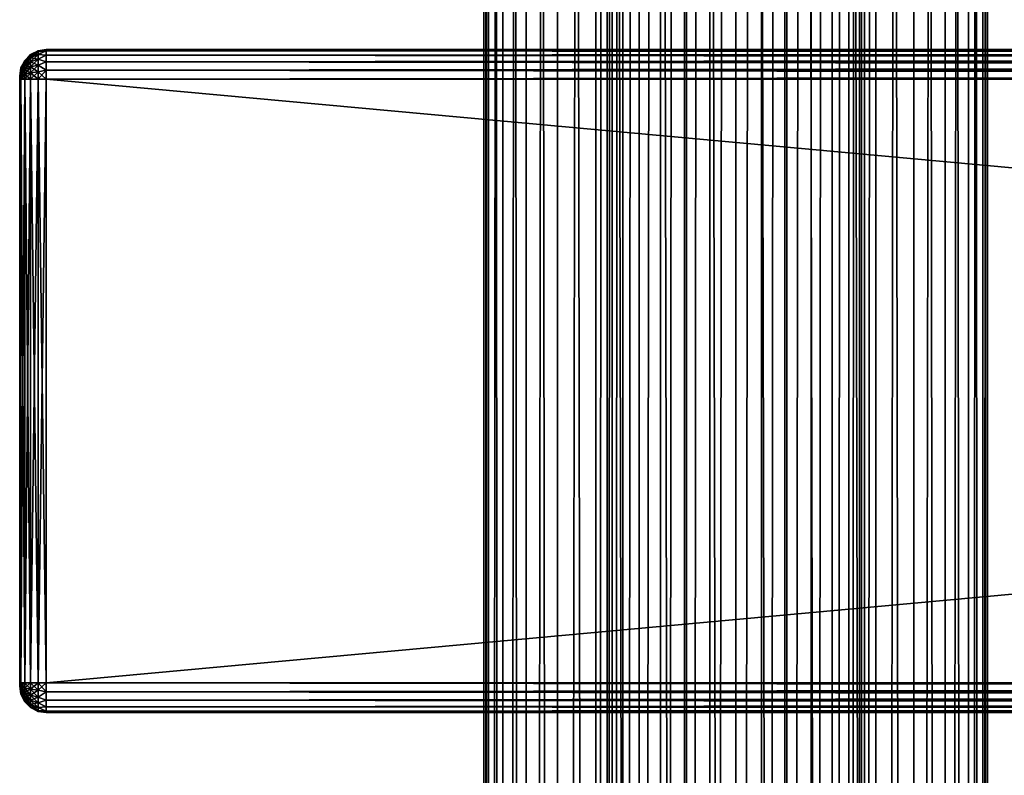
# Model space of a CAD drawing. Extents: x -54 to 446, y -6 to 1844.
# Tile 69 of 196: x -54 to 20, y 738 to 795. Entities that reach past the tile are written whole.
import ezdxf

# ---------------------------------------------------------------- set-up
doc = ezdxf.new("R2010")
doc.units = 0
doc.header["$LTSCALE"] = 52.148148
for name, color, linetype in [('111', 7, 'CONTINUOUS'), ('112', 7, 'CONTINUOUS'), ('445', 7, 'CONTINUOUS'), ('447', 7, 'CONTINUOUS'), ('448', 7, 'CONTINUOUS'), ('449', 7, 'CONTINUOUS'), ('450', 7, 'CONTINUOUS'), ('451', 7, 'CONTINUOUS'), ('452', 7, 'CONTINUOUS'), ('453', 7, 'CONTINUOUS'), ('454', 7, 'CONTINUOUS'), ('455', 7, 'CONTINUOUS'), ('456', 7, 'CONTINUOUS'), ('457', 7, 'CONTINUOUS'), ('458', 7, 'CONTINUOUS'), ('459', 7, 'CONTINUOUS'), ('460', 7, 'CONTINUOUS'), ('461', 7, 'CONTINUOUS'), ('462', 7, 'CONTINUOUS')]:
    doc.layers.add(name, color=color, linetype=linetype)

msp = doc.modelspace()

# ---------------------------------------------------------------- linework, layer by layer
at = {"layer": '111', "color": 7, "linetype": 'CONTINUOUS'}
for points in [[(0, 2, 19), (3.707, 2, 18.635), (0, 1758, 19), (0, 2, 19)], [(0, 1758, 19), (3.707, 2, 18.635), (3.707, 1758, 18.635), (0, 1758, 19)], [(3.707, 2, 18.635), (7.271, 2, 17.554), (3.707, 1758, 18.635), (3.707, 2, 18.635)], [(3.707, 1758, 18.635), (7.271, 2, 17.554), (7.271, 1758, 17.554), (3.707, 1758, 18.635)], [(7.271, 2, 17.554), (10.556, 2, 15.798), (7.271, 1758, 17.554), (7.271, 2, 17.554)], [(7.271, 1758, 17.554), (10.556, 2, 15.798), (10.556, 1758, 15.798), (7.271, 1758, 17.554)], [(9.704, 40.951, -16.335), (9.704, 1719.049, -16.335), (10.556, 1758, -15.798), (9.704, 40.951, -16.335)], [(10.556, 1758, -15.798), (10.556, 2, -15.798), (9.704, 40.951, -16.335), (10.556, 1758, -15.798)], [(13.435, 2, -13.435), (10.556, 2, -15.798), (13.435, 1758, -13.435), (13.435, 2, -13.435)], [(13.435, 1758, -13.435), (10.556, 2, -15.798), (10.556, 1758, -15.798), (13.435, 1758, -13.435)], [(10.556, 2, 15.798), (13.435, 2, 13.435), (10.556, 1758, 15.798), (10.556, 2, 15.798)], [(10.556, 1758, 15.798), (13.435, 2, 13.435), (13.435, 1758, 13.435), (10.556, 1758, 15.798)], [(15.798, 2, -10.556), (13.435, 2, -13.435), (15.798, 1758, -10.556), (15.798, 2, -10.556)], [(15.798, 1758, -10.556), (13.435, 2, -13.435), (13.435, 1758, -13.435), (15.798, 1758, -10.556)], [(13.435, 2, 13.435), (15.798, 2, 10.556), (13.435, 1758, 13.435), (13.435, 2, 13.435)], [(13.435, 1758, 13.435), (15.798, 2, 10.556), (15.798, 1758, 10.556), (13.435, 1758, 13.435)], [(17.554, 2, -7.271), (15.798, 2, -10.556), (17.554, 1758, -7.271), (17.554, 2, -7.271)], [(17.554, 1758, -7.271), (15.798, 2, -10.556), (15.798, 1758, -10.556), (17.554, 1758, -7.271)], [(15.798, 2, 10.556), (17.554, 2, 7.271), (15.798, 1758, 10.556), (15.798, 2, 10.556)], [(15.798, 1758, 10.556), (17.554, 2, 7.271), (17.554, 1758, 7.271), (15.798, 1758, 10.556)], [(18.635, 2, -3.707), (17.554, 2, -7.271), (18.635, 1758, -3.707), (18.635, 2, -3.707)], [(18.635, 1758, -3.707), (17.554, 2, -7.271), (17.554, 1758, -7.271), (18.635, 1758, -3.707)], [(17.554, 2, 7.271), (18.635, 2, 3.707), (17.554, 1758, 7.271), (17.554, 2, 7.271)], [(17.554, 1758, 7.271), (18.635, 2, 3.707), (18.635, 1758, 3.707), (17.554, 1758, 7.271)], [(19, 2), (18.635, 2, -3.707), (19, 1758), (19, 2)], [(19, 1758), (18.635, 2, -3.707), (18.635, 1758, -3.707), (19, 1758)], [(18.635, 2, 3.707), (19, 2), (18.635, 1758, 3.707), (18.635, 2, 3.707)], [(18.635, 1758, 3.707), (19, 2), (19, 1758), (18.635, 1758, 3.707)], [(9.322, 1717.143, -16.556), (9.704, 1719.049, -16.335), (9.322, 42.857, -16.556), (9.322, 1717.143, -16.556)], [(9.322, 42.857, -16.556), (9.704, 1719.049, -16.335), (9.704, 40.951, -16.335), (9.322, 42.857, -16.556)], [(8.52, 1715.259, -16.983), (9.322, 1717.143, -16.556), (8.52, 44.741, -16.983), (8.52, 1715.259, -16.983)], [(8.52, 44.741, -16.983), (9.322, 1717.143, -16.556), (9.322, 42.857, -16.556), (8.52, 44.741, -16.983)], [(7.279, 1713.514, -17.55), (8.52, 1715.259, -16.983), (7.279, 46.486, -17.55), (7.279, 1713.514, -17.55)], [(7.279, 46.486, -17.55), (8.52, 1715.259, -16.983), (8.52, 44.741, -16.983), (7.279, 46.486, -17.55)], [(5.679, 1712.075, -18.131), (7.279, 1713.514, -17.55), (5.679, 47.925, -18.131), (5.679, 1712.075, -18.131)], [(5.679, 47.925, -18.131), (7.279, 1713.514, -17.55), (7.279, 46.486, -17.55), (5.679, 47.925, -18.131)], [(3.863, 1711.048, -18.603), (5.679, 1712.075, -18.131), (3.863, 48.952, -18.603), (3.863, 1711.048, -18.603)], [(3.863, 48.952, -18.603), (5.679, 1712.075, -18.131), (5.679, 47.925, -18.131), (3.863, 48.952, -18.603)], [(1.948, 1710.447, -18.9), (3.863, 1711.048, -18.603), (1.948, 49.553, -18.9), (1.948, 1710.447, -18.9)], [(1.948, 49.553, -18.9), (3.863, 1711.048, -18.603), (3.863, 48.952, -18.603), (1.948, 49.553, -18.9)], [(0, 1710.25, -19), (1.948, 1710.447, -18.9), (0, 49.75, -19), (0, 1710.25, -19)], [(0, 49.75, -19), (1.948, 1710.447, -18.9), (1.948, 49.553, -18.9), (0, 49.75, -19)]]:
    msp.add_3dface(points, dxfattribs=at)
at = {"layer": '112', "color": 7, "linetype": 'CONTINUOUS'}
for points in [[(-19, 1758), (-18.635, 1758, -3.707), (-19, 2), (-19, 1758)], [(-19, 2), (-18.635, 1758, -3.707), (-18.635, 2, -3.707), (-19, 2)], [(-18.635, 1758, 3.707), (-19, 1758), (-18.635, 2, 3.707), (-18.635, 1758, 3.707)], [(-18.635, 2, 3.707), (-19, 1758), (-19, 2), (-18.635, 2, 3.707)], [(-18.635, 1758, -3.707), (-17.554, 1758, -7.271), (-18.635, 2, -3.707), (-18.635, 1758, -3.707)], [(-18.635, 2, -3.707), (-17.554, 1758, -7.271), (-17.554, 2, -7.271), (-18.635, 2, -3.707)], [(-17.554, 1758, 7.271), (-18.635, 1758, 3.707), (-17.554, 2, 7.271), (-17.554, 1758, 7.271)], [(-17.554, 2, 7.271), (-18.635, 1758, 3.707), (-18.635, 2, 3.707), (-17.554, 2, 7.271)], [(-17.554, 1758, -7.271), (-15.798, 1758, -10.556), (-17.554, 2, -7.271), (-17.554, 1758, -7.271)], [(-17.554, 2, -7.271), (-15.798, 1758, -10.556), (-15.798, 2, -10.556), (-17.554, 2, -7.271)], [(-15.798, 1758, 10.556), (-17.554, 1758, 7.271), (-15.798, 2, 10.556), (-15.798, 1758, 10.556)], [(-15.798, 2, 10.556), (-17.554, 1758, 7.271), (-17.554, 2, 7.271), (-15.798, 2, 10.556)], [(-15.798, 1758, -10.556), (-13.435, 1758, -13.435), (-15.798, 2, -10.556), (-15.798, 1758, -10.556)], [(-15.798, 2, -10.556), (-13.435, 1758, -13.435), (-13.435, 2, -13.435), (-15.798, 2, -10.556)], [(-13.435, 1758, 13.435), (-15.798, 1758, 10.556), (-13.435, 2, 13.435), (-13.435, 1758, 13.435)], [(-13.435, 2, 13.435), (-15.798, 1758, 10.556), (-15.798, 2, 10.556), (-13.435, 2, 13.435)], [(-13.435, 1758, -13.435), (-10.556, 1758, -15.798), (-13.435, 2, -13.435), (-13.435, 1758, -13.435)], [(-13.435, 2, -13.435), (-10.556, 1758, -15.798), (-10.556, 2, -15.798), (-13.435, 2, -13.435)], [(-10.556, 1758, 15.798), (-13.435, 1758, 13.435), (-10.556, 2, 15.798), (-10.556, 1758, 15.798)], [(-10.556, 2, 15.798), (-13.435, 1758, 13.435), (-13.435, 2, 13.435), (-10.556, 2, 15.798)], [(-10.556, 2, -15.798), (-10.556, 1758, -15.798), (-9.704, 1719.049, -16.335), (-10.556, 2, -15.798)], [(-7.271, 1758, 17.554), (-10.556, 1758, 15.798), (-7.271, 2, 17.554), (-7.271, 1758, 17.554)], [(-7.271, 2, 17.554), (-10.556, 1758, 15.798), (-10.556, 2, 15.798), (-7.271, 2, 17.554)], [(-3.707, 1758, 18.635), (-7.271, 1758, 17.554), (-3.707, 2, 18.635), (-3.707, 1758, 18.635)], [(-3.707, 2, 18.635), (-7.271, 1758, 17.554), (-7.271, 2, 17.554), (-3.707, 2, 18.635)], [(0, 2, 19), (0, 1758, 19), (-3.707, 1758, 18.635), (0, 2, 19)], [(0, 2, 19), (-3.707, 1758, 18.635), (-3.707, 2, 18.635), (0, 2, 19)], [(-10.556, 2, -15.798), (-9.704, 1719.049, -16.335), (-9.704, 40.951, -16.335), (-10.556, 2, -15.798)], [(-9.704, 1719.049, -16.335), (-9.322, 1717.143, -16.556), (-9.704, 40.951, -16.335), (-9.704, 1719.049, -16.335)], [(-9.704, 40.951, -16.335), (-9.322, 1717.143, -16.556), (-9.322, 42.857, -16.556), (-9.704, 40.951, -16.335)], [(-9.322, 1717.143, -16.556), (-8.52, 1715.259, -16.983), (-9.322, 42.857, -16.556), (-9.322, 1717.143, -16.556)], [(-9.322, 42.857, -16.556), (-8.52, 1715.259, -16.983), (-8.52, 44.741, -16.983), (-9.322, 42.857, -16.556)], [(-8.52, 1715.259, -16.983), (-7.279, 1713.514, -17.55), (-8.52, 44.741, -16.983), (-8.52, 1715.259, -16.983)], [(-8.52, 44.741, -16.983), (-7.279, 1713.514, -17.55), (-7.279, 46.486, -17.55), (-8.52, 44.741, -16.983)], [(-7.279, 1713.514, -17.55), (-5.679, 1712.075, -18.131), (-7.279, 46.486, -17.55), (-7.279, 1713.514, -17.55)], [(-7.279, 46.486, -17.55), (-5.679, 1712.075, -18.131), (-5.679, 47.925, -18.131), (-7.279, 46.486, -17.55)], [(-5.679, 1712.075, -18.131), (-3.863, 1711.048, -18.603), (-5.679, 47.925, -18.131), (-5.679, 1712.075, -18.131)], [(-5.679, 47.925, -18.131), (-3.863, 1711.048, -18.603), (-3.863, 48.952, -18.603), (-5.679, 47.925, -18.131)], [(-3.863, 1711.048, -18.603), (-1.948, 1710.447, -18.9), (-3.863, 48.952, -18.603), (-3.863, 1711.048, -18.603)], [(-3.863, 48.952, -18.603), (-1.948, 1710.447, -18.9), (-1.948, 49.553, -18.9), (-3.863, 48.952, -18.603)], [(-1.948, 1710.447, -18.9), (0, 1710.25, -19), (-1.948, 49.553, -18.9), (-1.948, 1710.447, -18.9)], [(0, 1710.25, -19), (0, 49.75, -19), (-1.948, 49.553, -18.9), (0, 1710.25, -19)]]:
    msp.add_3dface(points, dxfattribs=at)
at = {"layer": '445', "color": 7, "linetype": 'CONTINUOUS'}
for points in [[(-54, 790.991, 26.815), (-54, 791, 26.75), (-54, 790.991, 21.185), (-54, 790.991, 26.815)], [(-54, 790.991, 21.185), (-54, 791, 26.75), (-54, 791, 21.25), (-54, 790.991, 21.185)], [(-54, 790.967, 26.875), (-54, 790.991, 26.815), (-54, 790.967, 21.125), (-54, 790.967, 26.875)], [(-54, 790.967, 21.125), (-54, 790.991, 26.815), (-54, 790.991, 21.185), (-54, 790.967, 21.125)], [(-54, 790.927, 26.927), (-54, 790.967, 26.875), (-54, 790.927, 21.073), (-54, 790.927, 26.927)], [(-54, 790.927, 21.073), (-54, 790.967, 26.875), (-54, 790.967, 21.125), (-54, 790.927, 21.073)], [(-54, 790.875, 26.967), (-54, 790.927, 26.927), (-54, 790.875, 21.033), (-54, 790.875, 26.967)], [(-54, 790.875, 21.033), (-54, 790.927, 26.927), (-54, 790.927, 21.073), (-54, 790.875, 21.033)], [(-54, 790.815, 26.991), (-54, 790.875, 26.967), (-54, 790.815, 21.009), (-54, 790.815, 26.991)], [(-54, 790.815, 21.009), (-54, 790.875, 26.967), (-54, 790.875, 21.033), (-54, 790.815, 21.009)], [(-54, 790.75, 27), (-54, 790.815, 26.991), (-54, 790.75, 21), (-54, 790.75, 27)], [(-54, 790.75, 21), (-54, 790.815, 26.991), (-54, 790.815, 21.009), (-54, 790.75, 21)], [(-54, 745.25, 27), (-54, 790.75, 27), (-54, 745.25, 21), (-54, 745.25, 27)], [(-54, 745.25, 21), (-54, 790.75, 27), (-54, 790.75, 21), (-54, 745.25, 21)], [(-54, 745.185, 26.991), (-54, 745.25, 27), (-54, 745.185, 21.009), (-54, 745.185, 26.991)], [(-54, 745.185, 21.009), (-54, 745.25, 27), (-54, 745.25, 21), (-54, 745.185, 21.009)], [(-54, 745.125, 26.967), (-54, 745.185, 26.991), (-54, 745.125, 21.033), (-54, 745.125, 26.967)], [(-54, 745.125, 21.033), (-54, 745.185, 26.991), (-54, 745.185, 21.009), (-54, 745.125, 21.033)], [(-54, 745.073, 26.927), (-54, 745.125, 26.967), (-54, 745.073, 21.073), (-54, 745.073, 26.927)], [(-54, 745.073, 21.073), (-54, 745.125, 26.967), (-54, 745.125, 21.033), (-54, 745.073, 21.073)], [(-54, 745.033, 26.875), (-54, 745.073, 26.927), (-54, 745.033, 21.125), (-54, 745.033, 26.875)], [(-54, 745.033, 21.125), (-54, 745.073, 26.927), (-54, 745.073, 21.073), (-54, 745.033, 21.125)], [(-54, 745.009, 26.815), (-54, 745.033, 26.875), (-54, 745.009, 21.185), (-54, 745.009, 26.815)], [(-54, 745.009, 21.185), (-54, 745.033, 26.875), (-54, 745.033, 21.125), (-54, 745.009, 21.185)], [(-54, 745, 26.75), (-54, 745.009, 26.815), (-54, 745, 21.25), (-54, 745, 26.75)], [(-54, 745, 21.25), (-54, 745.009, 26.815), (-54, 745.009, 21.185), (-54, 745, 21.25)]]:
    msp.add_3dface(points, dxfattribs=at)
at = {"layer": '447', "color": 7, "linetype": 'CONTINUOUS'}
for points in [[(-52, 793, 26.75), (-52, 792.89, 27.445), (444, 793, 26.75), (-52, 793, 26.75)], [(444, 793, 26.75), (-52, 792.89, 27.445), (444, 792.89, 27.445), (444, 793, 26.75)], [(-52, 792.89, 27.445), (-52, 792.57, 28.073), (444, 792.89, 27.445), (-52, 792.89, 27.445)], [(444, 792.89, 27.445), (-52, 792.57, 28.073), (444, 792.57, 28.073), (444, 792.89, 27.445)], [(-52, 792.57, 28.073), (-52, 792.073, 28.57), (444, 792.57, 28.073), (-52, 792.57, 28.073)], [(444, 792.57, 28.073), (-52, 792.073, 28.57), (444, 792.073, 28.57), (444, 792.57, 28.073)], [(-52, 792.073, 28.57), (-52, 791.445, 28.89), (444, 792.073, 28.57), (-52, 792.073, 28.57)], [(444, 792.073, 28.57), (-52, 791.445, 28.89), (444, 791.445, 28.89), (444, 792.073, 28.57)], [(-52, 791.445, 28.89), (-52, 790.75, 29), (444, 791.445, 28.89), (-52, 791.445, 28.89)], [(444, 791.445, 28.89), (-52, 790.75, 29), (444, 790.75, 29), (444, 791.445, 28.89)]]:
    msp.add_3dface(points, dxfattribs=at)
at = {"layer": '448', "color": 7, "linetype": 'CONTINUOUS'}
for points in [[(444, 790.75, 29), (-52, 790.75, 29), (444, 745.25, 29), (444, 790.75, 29)], [(-52, 790.75, 29), (-52, 745.25, 29), (444, 745.25, 29), (-52, 790.75, 29)]]:
    msp.add_3dface(points, dxfattribs=at)
at = {"layer": '449', "color": 7, "linetype": 'CONTINUOUS'}
for points in [[(444, 745.25, 29), (-52, 745.25, 29), (-52, 744.555, 28.89), (444, 745.25, 29)], [(444, 745.25, 29), (-52, 744.555, 28.89), (444, 744.555, 28.89), (444, 745.25, 29)], [(-52, 744.555, 28.89), (-52, 743.927, 28.57), (444, 744.555, 28.89), (-52, 744.555, 28.89)], [(444, 744.555, 28.89), (-52, 743.927, 28.57), (444, 743.927, 28.57), (444, 744.555, 28.89)], [(-52, 743.927, 28.57), (-52, 743.43, 28.073), (444, 743.927, 28.57), (-52, 743.927, 28.57)], [(444, 743.927, 28.57), (-52, 743.43, 28.073), (444, 743.43, 28.073), (444, 743.927, 28.57)], [(-52, 743.43, 28.073), (-52, 743.11, 27.445), (444, 743.43, 28.073), (-52, 743.43, 28.073)], [(444, 743.43, 28.073), (-52, 743.11, 27.445), (444, 743.11, 27.445), (444, 743.43, 28.073)], [(-52, 743.11, 27.445), (-52, 743, 26.75), (444, 743.11, 27.445), (-52, 743.11, 27.445)], [(444, 743.11, 27.445), (-52, 743, 26.75), (444, 743, 26.75), (444, 743.11, 27.445)]]:
    msp.add_3dface(points, dxfattribs=at)
at = {"layer": '450', "color": 7, "linetype": 'CONTINUOUS'}
for points in [[(444, 743, 26.75), (-52, 743, 26.75), (444, 743, 21.25), (444, 743, 26.75)], [(-52, 743, 26.75), (-52, 743, 21.25), (444, 743, 21.25), (-52, 743, 26.75)]]:
    msp.add_3dface(points, dxfattribs=at)
at = {"layer": '451', "color": 7, "linetype": 'CONTINUOUS'}
for points in [[(-52, 744.555, 19.11), (-52, 745.25, 19), (444, 744.555, 19.11), (-52, 744.555, 19.11)], [(444, 744.555, 19.11), (-52, 745.25, 19), (444, 745.25, 19), (444, 744.555, 19.11)], [(-52, 743.927, 19.43), (-52, 744.555, 19.11), (444, 743.927, 19.43), (-52, 743.927, 19.43)], [(444, 743.927, 19.43), (-52, 744.555, 19.11), (444, 744.555, 19.11), (444, 743.927, 19.43)], [(-52, 743.43, 19.927), (-52, 743.927, 19.43), (444, 743.43, 19.927), (-52, 743.43, 19.927)], [(444, 743.43, 19.927), (-52, 743.927, 19.43), (444, 743.927, 19.43), (444, 743.43, 19.927)], [(-52, 743.11, 20.555), (-52, 743.43, 19.927), (444, 743.11, 20.555), (-52, 743.11, 20.555)], [(444, 743.11, 20.555), (-52, 743.43, 19.927), (444, 743.43, 19.927), (444, 743.11, 20.555)], [(444, 743, 21.25), (-52, 743, 21.25), (-52, 743.11, 20.555), (444, 743, 21.25)], [(444, 743, 21.25), (-52, 743.11, 20.555), (444, 743.11, 20.555), (444, 743, 21.25)]]:
    msp.add_3dface(points, dxfattribs=at)
at = {"layer": '452', "color": 7, "linetype": 'CONTINUOUS'}
for points in [[(444, 745.25, 19), (-52, 745.25, 19), (444, 790.75, 19), (444, 745.25, 19)], [(-52, 745.25, 19), (-52, 790.75, 19), (444, 790.75, 19), (-52, 745.25, 19)]]:
    msp.add_3dface(points, dxfattribs=at)
at = {"layer": '453', "color": 7, "linetype": 'CONTINUOUS'}
for points in [[(-52, 792.89, 20.555), (-52, 793, 21.25), (444, 792.89, 20.555), (-52, 792.89, 20.555)], [(444, 792.89, 20.555), (-52, 793, 21.25), (444, 793, 21.25), (444, 792.89, 20.555)], [(-52, 792.57, 19.927), (-52, 792.89, 20.555), (444, 792.57, 19.927), (-52, 792.57, 19.927)], [(444, 792.57, 19.927), (-52, 792.89, 20.555), (444, 792.89, 20.555), (444, 792.57, 19.927)], [(-52, 792.073, 19.43), (-52, 792.57, 19.927), (444, 792.073, 19.43), (-52, 792.073, 19.43)], [(444, 792.073, 19.43), (-52, 792.57, 19.927), (444, 792.57, 19.927), (444, 792.073, 19.43)], [(-52, 791.445, 19.11), (-52, 792.073, 19.43), (444, 791.445, 19.11), (-52, 791.445, 19.11)], [(444, 791.445, 19.11), (-52, 792.073, 19.43), (444, 792.073, 19.43), (444, 791.445, 19.11)], [(444, 790.75, 19), (-52, 790.75, 19), (-52, 791.445, 19.11), (444, 790.75, 19)], [(444, 790.75, 19), (-52, 791.445, 19.11), (444, 791.445, 19.11), (444, 790.75, 19)]]:
    msp.add_3dface(points, dxfattribs=at)
at = {"layer": '454', "color": 7, "linetype": 'CONTINUOUS'}
for points in [[(-52, 793, 26.75), (444, 793, 26.75), (-52, 793, 21.25), (-52, 793, 26.75)], [(-52, 793, 21.25), (444, 793, 26.75), (444, 793, 21.25), (-52, 793, 21.25)]]:
    msp.add_3dface(points, dxfattribs=at)
at = {"layer": '455', "color": 7, "linetype": 'CONTINUOUS'}
for points in [[(-53.175, 792.619, 26.75), (-53.618, 792.176, 26.75), (-53.618, 792.127, 27.119), (-53.175, 792.619, 26.75)], [(-53.175, 792.619, 26.75), (-53.618, 792.127, 27.119), (-53.175, 792.555, 27.234), (-53.175, 792.619, 26.75)], [(-53.618, 792.127, 27.119), (-53.618, 791.985, 27.463), (-53.175, 792.555, 27.234), (-53.618, 792.127, 27.119)], [(-53.175, 792.555, 27.234), (-53.618, 791.985, 27.463), (-53.175, 792.368, 27.684), (-53.175, 792.555, 27.234)], [(-53.618, 791.985, 27.463), (-53.618, 791.758, 27.758), (-53.175, 792.368, 27.684), (-53.618, 791.985, 27.463)], [(-53.175, 792.368, 27.684), (-53.618, 791.758, 27.758), (-53.175, 792.071, 28.071), (-53.175, 792.368, 27.684)], [(-52.616, 792.903, 26.75), (-53.175, 792.619, 26.75), (-53.175, 792.555, 27.234), (-52.616, 792.903, 26.75)], [(-52.616, 792.903, 26.75), (-53.175, 792.555, 27.234), (-52.616, 792.829, 27.307), (-52.616, 792.903, 26.75)], [(-53.175, 792.555, 27.234), (-53.175, 792.368, 27.684), (-52.616, 792.829, 27.307), (-53.175, 792.555, 27.234)], [(-52.616, 792.829, 27.307), (-53.175, 792.368, 27.684), (-52.616, 792.614, 27.826), (-52.616, 792.829, 27.307)], [(-53.175, 792.368, 27.684), (-53.175, 792.071, 28.071), (-52.616, 792.614, 27.826), (-53.175, 792.368, 27.684)], [(-52.616, 792.614, 27.826), (-53.175, 792.071, 28.071), (-52.616, 792.272, 28.272), (-52.616, 792.614, 27.826)], [(-52, 792.89, 27.445), (-52, 793, 26.75), (-52.616, 792.829, 27.307), (-52, 792.89, 27.445)], [(-52, 793, 26.75), (-52.616, 792.903, 26.75), (-52.616, 792.829, 27.307), (-52, 793, 26.75)], [(-52, 792.57, 28.073), (-52, 792.89, 27.445), (-52.616, 792.614, 27.826), (-52, 792.57, 28.073)], [(-52, 792.89, 27.445), (-52.616, 792.829, 27.307), (-52.616, 792.614, 27.826), (-52, 792.89, 27.445)], [(-52, 792.57, 28.073), (-52.616, 792.614, 27.826), (-52.616, 792.272, 28.272), (-52, 792.57, 28.073)], [(-52, 792.073, 28.57), (-52, 792.57, 28.073), (-52.616, 792.272, 28.272), (-52, 792.073, 28.57)], [(-54, 791, 26.75), (-54, 790.991, 26.815), (-53.902, 791.618, 26.75), (-54, 791, 26.75)], [(-53.902, 791.618, 26.75), (-54, 790.991, 26.815), (-53.902, 791.588, 26.975), (-53.902, 791.618, 26.75)], [(-54, 790.991, 26.815), (-54, 790.967, 26.875), (-53.902, 791.588, 26.975), (-54, 790.991, 26.815)], [(-53.902, 791.588, 26.975), (-54, 790.967, 26.875), (-53.902, 791.502, 27.184), (-53.902, 791.588, 26.975)], [(-53.618, 792.176, 26.75), (-53.902, 791.618, 26.75), (-53.902, 791.588, 26.975), (-53.618, 792.176, 26.75)], [(-53.618, 792.176, 26.75), (-53.902, 791.588, 26.975), (-53.618, 792.127, 27.119), (-53.618, 792.176, 26.75)], [(-53.902, 791.588, 26.975), (-53.902, 791.502, 27.184), (-53.618, 792.127, 27.119), (-53.902, 791.588, 26.975)], [(-53.618, 792.127, 27.119), (-53.902, 791.502, 27.184), (-53.618, 791.985, 27.463), (-53.618, 792.127, 27.119)], [(-53.902, 791.502, 27.184), (-53.902, 791.364, 27.364), (-53.618, 791.985, 27.463), (-53.902, 791.502, 27.184)], [(-53.618, 791.985, 27.463), (-53.902, 791.364, 27.364), (-53.618, 791.758, 27.758), (-53.618, 791.985, 27.463)], [(-53.902, 791.364, 27.364), (-53.902, 791.184, 27.502), (-53.618, 791.758, 27.758), (-53.902, 791.364, 27.364)], [(-53.618, 791.758, 27.758), (-53.902, 791.184, 27.502), (-53.618, 791.463, 27.985), (-53.618, 791.758, 27.758)], [(-53.618, 791.758, 27.758), (-53.618, 791.463, 27.985), (-53.175, 792.071, 28.071), (-53.618, 791.758, 27.758)], [(-53.175, 792.071, 28.071), (-53.618, 791.463, 27.985), (-53.175, 791.684, 28.368), (-53.175, 792.071, 28.071)], [(-53.618, 791.463, 27.985), (-53.618, 791.119, 28.127), (-53.175, 791.684, 28.368), (-53.618, 791.463, 27.985)], [(-53.175, 791.684, 28.368), (-53.618, 791.119, 28.127), (-53.175, 791.234, 28.555), (-53.175, 791.684, 28.368)], [(-53.175, 792.071, 28.071), (-53.175, 791.684, 28.368), (-52.616, 792.272, 28.272), (-53.175, 792.071, 28.071)], [(-52.616, 792.272, 28.272), (-53.175, 791.684, 28.368), (-52.616, 791.826, 28.614), (-52.616, 792.272, 28.272)], [(-53.175, 791.684, 28.368), (-53.175, 791.234, 28.555), (-52.616, 791.826, 28.614), (-53.175, 791.684, 28.368)], [(-52.616, 791.826, 28.614), (-53.175, 791.234, 28.555), (-52.616, 791.307, 28.829), (-52.616, 791.826, 28.614)], [(-52, 792.073, 28.57), (-52.616, 792.272, 28.272), (-52.616, 791.826, 28.614), (-52, 792.073, 28.57)], [(-52, 791.445, 28.89), (-52, 792.073, 28.57), (-52.616, 791.826, 28.614), (-52, 791.445, 28.89)], [(-52, 791.445, 28.89), (-52.616, 791.826, 28.614), (-52.616, 791.307, 28.829), (-52, 791.445, 28.89)], [(-54, 790.967, 26.875), (-54, 790.927, 26.927), (-53.902, 791.502, 27.184), (-54, 790.967, 26.875)], [(-53.902, 791.502, 27.184), (-54, 790.927, 26.927), (-53.902, 791.364, 27.364), (-53.902, 791.502, 27.184)], [(-54, 790.927, 26.927), (-54, 790.875, 26.967), (-53.902, 791.364, 27.364), (-54, 790.927, 26.927)], [(-53.902, 791.364, 27.364), (-54, 790.875, 26.967), (-53.902, 791.184, 27.502), (-53.902, 791.364, 27.364)], [(-53.902, 791.184, 27.502), (-54, 790.875, 26.967), (-53.902, 790.975, 27.588), (-53.902, 791.184, 27.502)], [(-54, 790.875, 26.967), (-54, 790.815, 26.991), (-53.902, 790.975, 27.588), (-54, 790.875, 26.967)], [(-54, 790.815, 26.991), (-54, 790.75, 27), (-53.902, 790.975, 27.588), (-54, 790.815, 26.991)], [(-54, 790.75, 27), (-53.902, 790.75, 27.618), (-53.902, 790.975, 27.588), (-54, 790.75, 27)], [(-53.902, 791.184, 27.502), (-53.902, 790.975, 27.588), (-53.618, 791.463, 27.985), (-53.902, 791.184, 27.502)], [(-53.618, 791.463, 27.985), (-53.902, 790.975, 27.588), (-53.618, 791.119, 28.127), (-53.618, 791.463, 27.985)], [(-53.902, 790.75, 27.618), (-53.618, 790.75, 28.176), (-53.618, 791.119, 28.127), (-53.902, 790.75, 27.618)], [(-53.902, 790.975, 27.588), (-53.902, 790.75, 27.618), (-53.618, 791.119, 28.127), (-53.902, 790.975, 27.588)], [(-53.618, 790.75, 28.176), (-53.175, 790.75, 28.619), (-53.175, 791.234, 28.555), (-53.618, 790.75, 28.176)], [(-53.618, 791.119, 28.127), (-53.618, 790.75, 28.176), (-53.175, 791.234, 28.555), (-53.618, 791.119, 28.127)], [(-53.175, 790.75, 28.619), (-52.616, 790.75, 28.903), (-52.616, 791.307, 28.829), (-53.175, 790.75, 28.619)], [(-53.175, 791.234, 28.555), (-53.175, 790.75, 28.619), (-52.616, 791.307, 28.829), (-53.175, 791.234, 28.555)], [(-52, 790.75, 29), (-52, 791.445, 28.89), (-52.616, 790.75, 28.903), (-52, 790.75, 29)], [(-52.616, 790.75, 28.903), (-52, 791.445, 28.89), (-52.616, 791.307, 28.829), (-52.616, 790.75, 28.903)]]:
    msp.add_3dface(points, dxfattribs=at)
at = {"layer": '456', "color": 7, "linetype": 'CONTINUOUS'}
for points in [[(-54, 790.75, 27), (-54, 745.25, 27), (-53.902, 745.25, 27.618), (-54, 790.75, 27)], [(-54, 790.75, 27), (-53.902, 745.25, 27.618), (-53.902, 790.75, 27.618), (-54, 790.75, 27)], [(-53.902, 745.25, 27.618), (-53.618, 745.25, 28.176), (-53.902, 790.75, 27.618), (-53.902, 745.25, 27.618)], [(-53.902, 790.75, 27.618), (-53.618, 745.25, 28.176), (-53.618, 790.75, 28.176), (-53.902, 790.75, 27.618)], [(-53.618, 745.25, 28.176), (-53.175, 745.25, 28.619), (-53.618, 790.75, 28.176), (-53.618, 745.25, 28.176)], [(-53.618, 790.75, 28.176), (-53.175, 745.25, 28.619), (-53.175, 790.75, 28.619), (-53.618, 790.75, 28.176)], [(-53.175, 745.25, 28.619), (-52.616, 745.25, 28.903), (-53.175, 790.75, 28.619), (-53.175, 745.25, 28.619)], [(-53.175, 790.75, 28.619), (-52.616, 745.25, 28.903), (-52.616, 790.75, 28.903), (-53.175, 790.75, 28.619)], [(-52, 745.25, 29), (-52, 790.75, 29), (-52.616, 790.75, 28.903), (-52, 745.25, 29)], [(-52.616, 745.25, 28.903), (-52, 745.25, 29), (-52.616, 790.75, 28.903), (-52.616, 745.25, 28.903)]]:
    msp.add_3dface(points, dxfattribs=at)
at = {"layer": '457', "color": 7, "linetype": 'CONTINUOUS'}
for points in [[(-54, 745.25, 27), (-54, 745.185, 26.991), (-53.902, 745.25, 27.618), (-54, 745.25, 27)], [(-53.902, 745.25, 27.618), (-54, 745.185, 26.991), (-53.902, 745.025, 27.588), (-53.902, 745.25, 27.618)], [(-54, 745.185, 26.991), (-54, 745.125, 26.967), (-53.902, 745.025, 27.588), (-54, 745.185, 26.991)], [(-54, 745.125, 26.967), (-54, 745.073, 26.927), (-53.902, 744.816, 27.502), (-54, 745.125, 26.967)], [(-53.902, 745.025, 27.588), (-54, 745.125, 26.967), (-53.902, 744.816, 27.502), (-53.902, 745.025, 27.588)], [(-54, 745.073, 26.927), (-54, 745.033, 26.875), (-53.902, 744.636, 27.364), (-54, 745.073, 26.927)], [(-53.902, 744.816, 27.502), (-54, 745.073, 26.927), (-53.902, 744.636, 27.364), (-53.902, 744.816, 27.502)], [(-54, 745.033, 26.875), (-54, 745.009, 26.815), (-53.902, 744.412, 26.975), (-54, 745.033, 26.875)], [(-53.902, 744.636, 27.364), (-54, 745.033, 26.875), (-53.902, 744.498, 27.184), (-53.902, 744.636, 27.364)], [(-53.902, 744.498, 27.184), (-54, 745.033, 26.875), (-53.902, 744.412, 26.975), (-53.902, 744.498, 27.184)], [(-54, 745.009, 26.815), (-54, 745, 26.75), (-53.902, 744.412, 26.975), (-54, 745.009, 26.815)], [(-54, 745, 26.75), (-53.902, 744.382, 26.75), (-53.902, 744.412, 26.975), (-54, 745, 26.75)], [(-53.902, 745.25, 27.618), (-53.902, 745.025, 27.588), (-53.618, 745.25, 28.176), (-53.902, 745.25, 27.618)], [(-53.618, 745.25, 28.176), (-53.902, 745.025, 27.588), (-53.618, 744.881, 28.127), (-53.618, 745.25, 28.176)], [(-53.902, 745.025, 27.588), (-53.902, 744.816, 27.502), (-53.618, 744.881, 28.127), (-53.902, 745.025, 27.588)], [(-53.618, 744.881, 28.127), (-53.902, 744.816, 27.502), (-53.618, 744.537, 27.985), (-53.618, 744.881, 28.127)], [(-53.902, 744.816, 27.502), (-53.902, 744.636, 27.364), (-53.618, 744.537, 27.985), (-53.902, 744.816, 27.502)], [(-53.618, 745.25, 28.176), (-53.618, 744.881, 28.127), (-53.175, 745.25, 28.619), (-53.618, 745.25, 28.176)], [(-53.175, 745.25, 28.619), (-53.618, 744.881, 28.127), (-53.175, 744.766, 28.555), (-53.175, 745.25, 28.619)], [(-53.618, 744.881, 28.127), (-53.618, 744.537, 27.985), (-53.175, 744.766, 28.555), (-53.618, 744.881, 28.127)], [(-53.175, 745.25, 28.619), (-53.175, 744.766, 28.555), (-52.616, 745.25, 28.903), (-53.175, 745.25, 28.619)], [(-52.616, 745.25, 28.903), (-53.175, 744.766, 28.555), (-52.616, 744.693, 28.829), (-52.616, 745.25, 28.903)], [(-52, 744.555, 28.89), (-52, 745.25, 29), (-52.616, 744.693, 28.829), (-52, 744.555, 28.89)], [(-52, 745.25, 29), (-52.616, 745.25, 28.903), (-52.616, 744.693, 28.829), (-52, 745.25, 29)], [(-53.902, 744.636, 27.364), (-53.902, 744.498, 27.184), (-53.618, 744.242, 27.758), (-53.902, 744.636, 27.364)], [(-53.618, 744.537, 27.985), (-53.902, 744.636, 27.364), (-53.618, 744.242, 27.758), (-53.618, 744.537, 27.985)], [(-53.902, 744.498, 27.184), (-53.902, 744.412, 26.975), (-53.618, 744.015, 27.463), (-53.902, 744.498, 27.184)], [(-53.618, 744.242, 27.758), (-53.902, 744.498, 27.184), (-53.618, 744.015, 27.463), (-53.618, 744.242, 27.758)], [(-53.902, 744.412, 26.975), (-53.902, 744.382, 26.75), (-53.618, 743.873, 27.119), (-53.902, 744.412, 26.975)], [(-53.618, 744.015, 27.463), (-53.902, 744.412, 26.975), (-53.618, 743.873, 27.119), (-53.618, 744.015, 27.463)], [(-53.902, 744.382, 26.75), (-53.618, 743.824, 26.75), (-53.618, 743.873, 27.119), (-53.902, 744.382, 26.75)], [(-53.175, 744.766, 28.555), (-53.618, 744.537, 27.985), (-53.175, 744.316, 28.368), (-53.175, 744.766, 28.555)], [(-53.618, 744.537, 27.985), (-53.618, 744.242, 27.758), (-53.175, 744.316, 28.368), (-53.618, 744.537, 27.985)], [(-53.175, 744.316, 28.368), (-53.618, 744.242, 27.758), (-53.175, 743.929, 28.071), (-53.175, 744.316, 28.368)], [(-53.618, 744.242, 27.758), (-53.618, 744.015, 27.463), (-53.175, 743.929, 28.071), (-53.618, 744.242, 27.758)], [(-53.175, 744.766, 28.555), (-53.175, 744.316, 28.368), (-52.616, 744.693, 28.829), (-53.175, 744.766, 28.555)], [(-52.616, 744.693, 28.829), (-53.175, 744.316, 28.368), (-52.616, 744.174, 28.614), (-52.616, 744.693, 28.829)], [(-53.175, 744.316, 28.368), (-53.175, 743.929, 28.071), (-52.616, 744.174, 28.614), (-53.175, 744.316, 28.368)], [(-52.616, 744.174, 28.614), (-53.175, 743.929, 28.071), (-52.616, 743.728, 28.272), (-52.616, 744.174, 28.614)], [(-52, 744.555, 28.89), (-52.616, 744.693, 28.829), (-52.616, 744.174, 28.614), (-52, 744.555, 28.89)], [(-52, 743.927, 28.57), (-52, 744.555, 28.89), (-52.616, 744.174, 28.614), (-52, 743.927, 28.57)], [(-52, 743.927, 28.57), (-52.616, 744.174, 28.614), (-52.616, 743.728, 28.272), (-52, 743.927, 28.57)], [(-53.618, 744.015, 27.463), (-53.618, 743.873, 27.119), (-53.175, 743.632, 27.684), (-53.618, 744.015, 27.463)], [(-53.175, 743.929, 28.071), (-53.618, 744.015, 27.463), (-53.175, 743.632, 27.684), (-53.175, 743.929, 28.071)], [(-53.618, 743.873, 27.119), (-53.618, 743.824, 26.75), (-53.175, 743.445, 27.234), (-53.618, 743.873, 27.119)], [(-53.175, 743.632, 27.684), (-53.618, 743.873, 27.119), (-53.175, 743.445, 27.234), (-53.175, 743.632, 27.684)], [(-53.618, 743.824, 26.75), (-53.175, 743.381, 26.75), (-53.175, 743.445, 27.234), (-53.618, 743.824, 26.75)], [(-53.175, 743.929, 28.071), (-53.175, 743.632, 27.684), (-52.616, 743.728, 28.272), (-53.175, 743.929, 28.071)], [(-52.616, 743.728, 28.272), (-53.175, 743.632, 27.684), (-52.616, 743.386, 27.826), (-52.616, 743.728, 28.272)], [(-53.175, 743.632, 27.684), (-53.175, 743.445, 27.234), (-52.616, 743.386, 27.826), (-53.175, 743.632, 27.684)], [(-53.175, 743.445, 27.234), (-53.175, 743.381, 26.75), (-52.616, 743.171, 27.307), (-53.175, 743.445, 27.234)], [(-52.616, 743.386, 27.826), (-53.175, 743.445, 27.234), (-52.616, 743.171, 27.307), (-52.616, 743.386, 27.826)], [(-53.175, 743.381, 26.75), (-52.616, 743.097, 26.75), (-52.616, 743.171, 27.307), (-53.175, 743.381, 26.75)], [(-52, 743.43, 28.073), (-52, 743.927, 28.57), (-52.616, 743.728, 28.272), (-52, 743.43, 28.073)], [(-52, 743.43, 28.073), (-52.616, 743.728, 28.272), (-52.616, 743.386, 27.826), (-52, 743.43, 28.073)], [(-52, 743.11, 27.445), (-52, 743.43, 28.073), (-52.616, 743.386, 27.826), (-52, 743.11, 27.445)], [(-52, 743.11, 27.445), (-52.616, 743.386, 27.826), (-52.616, 743.171, 27.307), (-52, 743.11, 27.445)], [(-52.616, 743.097, 26.75), (-52, 743.11, 27.445), (-52.616, 743.171, 27.307), (-52.616, 743.097, 26.75)], [(-52, 743, 26.75), (-52, 743.11, 27.445), (-52.616, 743.097, 26.75), (-52, 743, 26.75)]]:
    msp.add_3dface(points, dxfattribs=at)
at = {"layer": '458', "color": 7, "linetype": 'CONTINUOUS'}
for points in [[(-54, 745, 26.75), (-54, 745, 21.25), (-53.902, 744.382, 21.25), (-54, 745, 26.75)], [(-54, 745, 26.75), (-53.902, 744.382, 21.25), (-53.902, 744.382, 26.75), (-54, 745, 26.75)], [(-53.902, 744.382, 21.25), (-53.618, 743.824, 21.25), (-53.902, 744.382, 26.75), (-53.902, 744.382, 21.25)], [(-53.902, 744.382, 26.75), (-53.618, 743.824, 21.25), (-53.618, 743.824, 26.75), (-53.902, 744.382, 26.75)], [(-53.618, 743.824, 21.25), (-53.175, 743.381, 21.25), (-53.618, 743.824, 26.75), (-53.618, 743.824, 21.25)], [(-53.618, 743.824, 26.75), (-53.175, 743.381, 21.25), (-53.175, 743.381, 26.75), (-53.618, 743.824, 26.75)], [(-53.175, 743.381, 21.25), (-52.616, 743.097, 21.25), (-53.175, 743.381, 26.75), (-53.175, 743.381, 21.25)], [(-53.175, 743.381, 26.75), (-52.616, 743.097, 21.25), (-52.616, 743.097, 26.75), (-53.175, 743.381, 26.75)], [(-52, 743, 21.25), (-52, 743, 26.75), (-52.616, 743.097, 26.75), (-52, 743, 21.25)], [(-52.616, 743.097, 21.25), (-52, 743, 21.25), (-52.616, 743.097, 26.75), (-52.616, 743.097, 21.25)]]:
    msp.add_3dface(points, dxfattribs=at)
at = {"layer": '459', "color": 7, "linetype": 'CONTINUOUS'}
for points in [[(-54, 745.185, 21.009), (-54, 745.25, 21), (-53.902, 745.025, 20.412), (-54, 745.185, 21.009)], [(-54, 745.25, 21), (-53.902, 745.25, 20.382), (-53.902, 745.025, 20.412), (-54, 745.25, 21)], [(-54, 745.125, 21.033), (-54, 745.185, 21.009), (-53.902, 745.025, 20.412), (-54, 745.125, 21.033)], [(-54, 745.073, 21.073), (-54, 745.125, 21.033), (-53.902, 744.636, 20.636), (-54, 745.073, 21.073)], [(-53.902, 744.636, 20.636), (-54, 745.125, 21.033), (-53.902, 744.816, 20.498), (-53.902, 744.636, 20.636)], [(-53.902, 744.816, 20.498), (-54, 745.125, 21.033), (-53.902, 745.025, 20.412), (-53.902, 744.816, 20.498)], [(-54, 745.033, 21.125), (-54, 745.073, 21.073), (-53.902, 744.498, 20.816), (-54, 745.033, 21.125)], [(-53.902, 744.498, 20.816), (-54, 745.073, 21.073), (-53.902, 744.636, 20.636), (-53.902, 744.498, 20.816)], [(-54, 745.009, 21.185), (-54, 745.033, 21.125), (-53.902, 744.412, 21.025), (-54, 745.009, 21.185)], [(-53.902, 744.412, 21.025), (-54, 745.033, 21.125), (-53.902, 744.498, 20.816), (-53.902, 744.412, 21.025)], [(-54, 745, 21.25), (-54, 745.009, 21.185), (-53.902, 744.382, 21.25), (-54, 745, 21.25)], [(-53.902, 744.382, 21.25), (-54, 745.009, 21.185), (-53.902, 744.412, 21.025), (-53.902, 744.382, 21.25)], [(-53.902, 745.25, 20.382), (-53.618, 745.25, 19.824), (-53.618, 744.881, 19.873), (-53.902, 745.25, 20.382)], [(-53.902, 745.025, 20.412), (-53.902, 745.25, 20.382), (-53.618, 744.881, 19.873), (-53.902, 745.025, 20.412)], [(-53.902, 744.816, 20.498), (-53.902, 745.025, 20.412), (-53.618, 744.537, 20.015), (-53.902, 744.816, 20.498)], [(-53.618, 744.537, 20.015), (-53.902, 745.025, 20.412), (-53.618, 744.881, 19.873), (-53.618, 744.537, 20.015)], [(-53.902, 744.636, 20.636), (-53.902, 744.816, 20.498), (-53.618, 744.242, 20.242), (-53.902, 744.636, 20.636)], [(-53.618, 744.242, 20.242), (-53.902, 744.816, 20.498), (-53.618, 744.537, 20.015), (-53.618, 744.242, 20.242)], [(-53.618, 745.25, 19.824), (-53.175, 745.25, 19.381), (-53.175, 744.766, 19.445), (-53.618, 745.25, 19.824)], [(-53.618, 744.881, 19.873), (-53.618, 745.25, 19.824), (-53.175, 744.766, 19.445), (-53.618, 744.881, 19.873)], [(-53.618, 744.537, 20.015), (-53.618, 744.881, 19.873), (-53.175, 744.316, 19.632), (-53.618, 744.537, 20.015)], [(-53.175, 744.316, 19.632), (-53.618, 744.881, 19.873), (-53.175, 744.766, 19.445), (-53.175, 744.316, 19.632)], [(-53.175, 745.25, 19.381), (-52.616, 745.25, 19.097), (-52.616, 744.693, 19.171), (-53.175, 745.25, 19.381)], [(-53.175, 744.766, 19.445), (-53.175, 745.25, 19.381), (-52.616, 744.693, 19.171), (-53.175, 744.766, 19.445)], [(-52, 745.25, 19), (-52, 744.555, 19.11), (-52.616, 745.25, 19.097), (-52, 745.25, 19)], [(-52.616, 745.25, 19.097), (-52, 744.555, 19.11), (-52.616, 744.693, 19.171), (-52.616, 745.25, 19.097)], [(-53.902, 744.498, 20.816), (-53.902, 744.636, 20.636), (-53.618, 744.015, 20.537), (-53.902, 744.498, 20.816)], [(-53.618, 744.015, 20.537), (-53.902, 744.636, 20.636), (-53.618, 744.242, 20.242), (-53.618, 744.015, 20.537)], [(-53.902, 744.412, 21.025), (-53.902, 744.498, 20.816), (-53.618, 743.873, 20.881), (-53.902, 744.412, 21.025)], [(-53.618, 743.873, 20.881), (-53.902, 744.498, 20.816), (-53.618, 744.015, 20.537), (-53.618, 743.873, 20.881)], [(-53.902, 744.382, 21.25), (-53.902, 744.412, 21.025), (-53.618, 743.824, 21.25), (-53.902, 744.382, 21.25)], [(-53.618, 743.824, 21.25), (-53.902, 744.412, 21.025), (-53.618, 743.873, 20.881), (-53.618, 743.824, 21.25)], [(-53.618, 744.242, 20.242), (-53.618, 744.537, 20.015), (-53.175, 743.929, 19.929), (-53.618, 744.242, 20.242)], [(-53.175, 743.929, 19.929), (-53.618, 744.537, 20.015), (-53.175, 744.316, 19.632), (-53.175, 743.929, 19.929)], [(-53.618, 744.015, 20.537), (-53.618, 744.242, 20.242), (-53.175, 743.632, 20.316), (-53.618, 744.015, 20.537)], [(-53.175, 743.632, 20.316), (-53.618, 744.242, 20.242), (-53.175, 743.929, 19.929), (-53.175, 743.632, 20.316)], [(-53.175, 744.316, 19.632), (-53.175, 744.766, 19.445), (-52.616, 744.174, 19.386), (-53.175, 744.316, 19.632)], [(-52.616, 744.174, 19.386), (-53.175, 744.766, 19.445), (-52.616, 744.693, 19.171), (-52.616, 744.174, 19.386)], [(-53.175, 743.929, 19.929), (-53.175, 744.316, 19.632), (-52.616, 743.728, 19.728), (-53.175, 743.929, 19.929)], [(-52.616, 743.728, 19.728), (-53.175, 744.316, 19.632), (-52.616, 744.174, 19.386), (-52.616, 743.728, 19.728)], [(-52, 744.555, 19.11), (-52.616, 744.174, 19.386), (-52.616, 744.693, 19.171), (-52, 744.555, 19.11)], [(-52, 744.555, 19.11), (-52, 743.927, 19.43), (-52.616, 744.174, 19.386), (-52, 744.555, 19.11)], [(-52, 743.927, 19.43), (-52.616, 743.728, 19.728), (-52.616, 744.174, 19.386), (-52, 743.927, 19.43)], [(-53.618, 743.873, 20.881), (-53.618, 744.015, 20.537), (-53.175, 743.445, 20.766), (-53.618, 743.873, 20.881)], [(-53.175, 743.445, 20.766), (-53.618, 744.015, 20.537), (-53.175, 743.632, 20.316), (-53.175, 743.445, 20.766)], [(-53.618, 743.824, 21.25), (-53.618, 743.873, 20.881), (-53.175, 743.381, 21.25), (-53.618, 743.824, 21.25)], [(-53.175, 743.381, 21.25), (-53.618, 743.873, 20.881), (-53.175, 743.445, 20.766), (-53.175, 743.381, 21.25)], [(-53.175, 743.632, 20.316), (-53.175, 743.929, 19.929), (-52.616, 743.386, 20.174), (-53.175, 743.632, 20.316)], [(-52.616, 743.386, 20.174), (-53.175, 743.929, 19.929), (-52.616, 743.728, 19.728), (-52.616, 743.386, 20.174)], [(-53.175, 743.445, 20.766), (-53.175, 743.632, 20.316), (-52.616, 743.171, 20.693), (-53.175, 743.445, 20.766)], [(-52.616, 743.171, 20.693), (-53.175, 743.632, 20.316), (-52.616, 743.386, 20.174), (-52.616, 743.171, 20.693)], [(-53.175, 743.381, 21.25), (-53.175, 743.445, 20.766), (-52.616, 743.097, 21.25), (-53.175, 743.381, 21.25)], [(-52.616, 743.097, 21.25), (-53.175, 743.445, 20.766), (-52.616, 743.171, 20.693), (-52.616, 743.097, 21.25)], [(-52, 743.927, 19.43), (-52, 743.43, 19.927), (-52.616, 743.728, 19.728), (-52, 743.927, 19.43)], [(-52, 743.43, 19.927), (-52.616, 743.386, 20.174), (-52.616, 743.728, 19.728), (-52, 743.43, 19.927)], [(-52, 743.43, 19.927), (-52, 743.11, 20.555), (-52.616, 743.386, 20.174), (-52, 743.43, 19.927)], [(-52, 743.11, 20.555), (-52.616, 743.171, 20.693), (-52.616, 743.386, 20.174), (-52, 743.11, 20.555)], [(-52, 743.11, 20.555), (-52, 743, 21.25), (-52.616, 743.171, 20.693), (-52, 743.11, 20.555)], [(-52, 743, 21.25), (-52.616, 743.097, 21.25), (-52.616, 743.171, 20.693), (-52, 743, 21.25)]]:
    msp.add_3dface(points, dxfattribs=at)
at = {"layer": '460', "color": 7, "linetype": 'CONTINUOUS'}
for points in [[(-54, 745.25, 21), (-54, 790.75, 21), (-53.902, 790.75, 20.382), (-54, 745.25, 21)], [(-54, 745.25, 21), (-53.902, 790.75, 20.382), (-53.902, 745.25, 20.382), (-54, 745.25, 21)], [(-53.902, 790.75, 20.382), (-53.618, 790.75, 19.824), (-53.902, 745.25, 20.382), (-53.902, 790.75, 20.382)], [(-53.902, 745.25, 20.382), (-53.618, 790.75, 19.824), (-53.618, 745.25, 19.824), (-53.902, 745.25, 20.382)], [(-53.618, 790.75, 19.824), (-53.175, 790.75, 19.381), (-53.618, 745.25, 19.824), (-53.618, 790.75, 19.824)], [(-53.618, 745.25, 19.824), (-53.175, 790.75, 19.381), (-53.175, 745.25, 19.381), (-53.618, 745.25, 19.824)], [(-53.175, 790.75, 19.381), (-52.616, 790.75, 19.097), (-53.175, 745.25, 19.381), (-53.175, 790.75, 19.381)], [(-53.175, 745.25, 19.381), (-52.616, 790.75, 19.097), (-52.616, 745.25, 19.097), (-53.175, 745.25, 19.381)], [(-52, 790.75, 19), (-52, 745.25, 19), (-52.616, 745.25, 19.097), (-52, 790.75, 19)], [(-52.616, 790.75, 19.097), (-52, 790.75, 19), (-52.616, 745.25, 19.097), (-52.616, 790.75, 19.097)]]:
    msp.add_3dface(points, dxfattribs=at)
at = {"layer": '461', "color": 7, "linetype": 'CONTINUOUS'}
for points in [[(-53.618, 792.176, 21.25), (-53.175, 792.619, 21.25), (-53.175, 792.555, 20.766), (-53.618, 792.176, 21.25)], [(-53.618, 792.127, 20.881), (-53.618, 792.176, 21.25), (-53.175, 792.555, 20.766), (-53.618, 792.127, 20.881)], [(-53.175, 792.368, 20.316), (-53.618, 792.127, 20.881), (-53.175, 792.555, 20.766), (-53.175, 792.368, 20.316)], [(-53.618, 791.985, 20.537), (-53.618, 792.127, 20.881), (-53.175, 792.368, 20.316), (-53.618, 791.985, 20.537)], [(-53.175, 792.071, 19.929), (-53.618, 791.985, 20.537), (-53.175, 792.368, 20.316), (-53.175, 792.071, 19.929)], [(-53.175, 792.619, 21.25), (-52.616, 792.903, 21.25), (-52.616, 792.829, 20.693), (-53.175, 792.619, 21.25)], [(-53.175, 792.555, 20.766), (-53.175, 792.619, 21.25), (-52.616, 792.829, 20.693), (-53.175, 792.555, 20.766)], [(-52.616, 792.614, 20.174), (-53.175, 792.555, 20.766), (-52.616, 792.829, 20.693), (-52.616, 792.614, 20.174)], [(-53.175, 792.368, 20.316), (-53.175, 792.555, 20.766), (-52.616, 792.614, 20.174), (-53.175, 792.368, 20.316)], [(-52.616, 792.272, 19.728), (-53.175, 792.368, 20.316), (-52.616, 792.614, 20.174), (-52.616, 792.272, 19.728)], [(-53.175, 792.071, 19.929), (-53.175, 792.368, 20.316), (-52.616, 792.272, 19.728), (-53.175, 792.071, 19.929)], [(-52, 793, 21.25), (-52, 792.89, 20.555), (-52.616, 792.903, 21.25), (-52, 793, 21.25)], [(-52.616, 792.903, 21.25), (-52, 792.89, 20.555), (-52.616, 792.829, 20.693), (-52.616, 792.903, 21.25)], [(-52, 792.89, 20.555), (-52, 792.57, 19.927), (-52.616, 792.614, 20.174), (-52, 792.89, 20.555)], [(-52, 792.89, 20.555), (-52.616, 792.614, 20.174), (-52.616, 792.829, 20.693), (-52, 792.89, 20.555)], [(-52, 792.57, 19.927), (-52.616, 792.272, 19.728), (-52.616, 792.614, 20.174), (-52, 792.57, 19.927)], [(-52, 792.57, 19.927), (-52, 792.073, 19.43), (-52.616, 792.272, 19.728), (-52, 792.57, 19.927)], [(-54, 791, 21.25), (-53.902, 791.618, 21.25), (-53.902, 791.588, 21.025), (-54, 791, 21.25)], [(-54, 790.967, 21.125), (-54, 790.991, 21.185), (-53.902, 791.588, 21.025), (-54, 790.967, 21.125)], [(-53.902, 791.502, 20.816), (-54, 790.967, 21.125), (-53.902, 791.588, 21.025), (-53.902, 791.502, 20.816)], [(-54, 790.991, 21.185), (-54, 791, 21.25), (-53.902, 791.588, 21.025), (-54, 790.991, 21.185)], [(-53.902, 791.618, 21.25), (-53.618, 792.176, 21.25), (-53.618, 792.127, 20.881), (-53.902, 791.618, 21.25)], [(-53.902, 791.588, 21.025), (-53.902, 791.618, 21.25), (-53.618, 792.127, 20.881), (-53.902, 791.588, 21.025)], [(-53.618, 791.985, 20.537), (-53.902, 791.588, 21.025), (-53.618, 792.127, 20.881), (-53.618, 791.985, 20.537)], [(-53.902, 791.502, 20.816), (-53.902, 791.588, 21.025), (-53.618, 791.985, 20.537), (-53.902, 791.502, 20.816)], [(-53.618, 791.758, 20.242), (-53.902, 791.502, 20.816), (-53.618, 791.985, 20.537), (-53.618, 791.758, 20.242)], [(-53.902, 791.364, 20.636), (-53.902, 791.502, 20.816), (-53.618, 791.758, 20.242), (-53.902, 791.364, 20.636)], [(-53.618, 791.463, 20.015), (-53.902, 791.364, 20.636), (-53.618, 791.758, 20.242), (-53.618, 791.463, 20.015)], [(-53.618, 791.758, 20.242), (-53.618, 791.985, 20.537), (-53.175, 792.071, 19.929), (-53.618, 791.758, 20.242)], [(-53.175, 791.684, 19.632), (-53.618, 791.758, 20.242), (-53.175, 792.071, 19.929), (-53.175, 791.684, 19.632)], [(-53.618, 791.463, 20.015), (-53.618, 791.758, 20.242), (-53.175, 791.684, 19.632), (-53.618, 791.463, 20.015)], [(-53.175, 791.234, 19.445), (-53.618, 791.463, 20.015), (-53.175, 791.684, 19.632), (-53.175, 791.234, 19.445)], [(-52.616, 791.826, 19.386), (-53.175, 792.071, 19.929), (-52.616, 792.272, 19.728), (-52.616, 791.826, 19.386)], [(-53.175, 791.684, 19.632), (-53.175, 792.071, 19.929), (-52.616, 791.826, 19.386), (-53.175, 791.684, 19.632)], [(-52.616, 791.307, 19.171), (-53.175, 791.684, 19.632), (-52.616, 791.826, 19.386), (-52.616, 791.307, 19.171)], [(-53.175, 791.234, 19.445), (-53.175, 791.684, 19.632), (-52.616, 791.307, 19.171), (-53.175, 791.234, 19.445)], [(-52, 792.073, 19.43), (-52.616, 791.826, 19.386), (-52.616, 792.272, 19.728), (-52, 792.073, 19.43)], [(-52, 792.073, 19.43), (-52, 791.445, 19.11), (-52.616, 791.826, 19.386), (-52, 792.073, 19.43)], [(-52, 791.445, 19.11), (-52.616, 791.307, 19.171), (-52.616, 791.826, 19.386), (-52, 791.445, 19.11)], [(-53.902, 791.364, 20.636), (-54, 790.967, 21.125), (-53.902, 791.502, 20.816), (-53.902, 791.364, 20.636)], [(-54, 790.927, 21.073), (-54, 790.967, 21.125), (-53.902, 791.364, 20.636), (-54, 790.927, 21.073)], [(-53.902, 791.184, 20.498), (-54, 790.927, 21.073), (-53.902, 791.364, 20.636), (-53.902, 791.184, 20.498)], [(-54, 790.875, 21.033), (-54, 790.927, 21.073), (-53.902, 791.184, 20.498), (-54, 790.875, 21.033)], [(-53.902, 790.975, 20.412), (-54, 790.875, 21.033), (-53.902, 791.184, 20.498), (-53.902, 790.975, 20.412)], [(-54, 790.815, 21.009), (-54, 790.875, 21.033), (-53.902, 790.975, 20.412), (-54, 790.815, 21.009)], [(-53.902, 790.75, 20.382), (-54, 790.815, 21.009), (-53.902, 790.975, 20.412), (-53.902, 790.75, 20.382)], [(-53.902, 791.184, 20.498), (-53.902, 791.364, 20.636), (-53.618, 791.463, 20.015), (-53.902, 791.184, 20.498)], [(-53.618, 791.119, 19.873), (-53.902, 791.184, 20.498), (-53.618, 791.463, 20.015), (-53.618, 791.119, 19.873)], [(-53.902, 790.975, 20.412), (-53.902, 791.184, 20.498), (-53.618, 791.119, 19.873), (-53.902, 790.975, 20.412)], [(-53.618, 790.75, 19.824), (-53.902, 790.975, 20.412), (-53.618, 791.119, 19.873), (-53.618, 790.75, 19.824)], [(-53.902, 790.75, 20.382), (-53.902, 790.975, 20.412), (-53.618, 790.75, 19.824), (-53.902, 790.75, 20.382)], [(-53.618, 791.119, 19.873), (-53.618, 791.463, 20.015), (-53.175, 791.234, 19.445), (-53.618, 791.119, 19.873)], [(-53.175, 790.75, 19.381), (-53.618, 791.119, 19.873), (-53.175, 791.234, 19.445), (-53.175, 790.75, 19.381)], [(-53.618, 790.75, 19.824), (-53.618, 791.119, 19.873), (-53.175, 790.75, 19.381), (-53.618, 790.75, 19.824)], [(-52.616, 790.75, 19.097), (-53.175, 791.234, 19.445), (-52.616, 791.307, 19.171), (-52.616, 790.75, 19.097)], [(-53.175, 790.75, 19.381), (-53.175, 791.234, 19.445), (-52.616, 790.75, 19.097), (-53.175, 790.75, 19.381)], [(-52, 791.445, 19.11), (-52, 790.75, 19), (-52.616, 791.307, 19.171), (-52, 791.445, 19.11)], [(-52, 790.75, 19), (-52.616, 790.75, 19.097), (-52.616, 791.307, 19.171), (-52, 790.75, 19)], [(-54, 790.75, 21), (-54, 790.815, 21.009), (-53.902, 790.75, 20.382), (-54, 790.75, 21)]]:
    msp.add_3dface(points, dxfattribs=at)
at = {"layer": '462', "color": 7, "linetype": 'CONTINUOUS'}
for points in [[(-53.175, 792.619, 21.25), (-53.618, 792.176, 21.25), (-53.175, 792.619, 26.75), (-53.175, 792.619, 21.25)], [(-53.175, 792.619, 26.75), (-53.618, 792.176, 21.25), (-53.618, 792.176, 26.75), (-53.175, 792.619, 26.75)], [(-52.616, 792.903, 21.25), (-53.175, 792.619, 21.25), (-52.616, 792.903, 26.75), (-52.616, 792.903, 21.25)], [(-52.616, 792.903, 26.75), (-53.175, 792.619, 21.25), (-53.175, 792.619, 26.75), (-52.616, 792.903, 26.75)], [(-52, 793, 26.75), (-52, 793, 21.25), (-52.616, 792.903, 21.25), (-52, 793, 26.75)], [(-52, 793, 26.75), (-52.616, 792.903, 21.25), (-52.616, 792.903, 26.75), (-52, 793, 26.75)], [(-54, 791, 21.25), (-54, 791, 26.75), (-53.902, 791.618, 26.75), (-54, 791, 21.25)], [(-53.902, 791.618, 21.25), (-54, 791, 21.25), (-53.902, 791.618, 26.75), (-53.902, 791.618, 21.25)], [(-53.618, 792.176, 21.25), (-53.902, 791.618, 21.25), (-53.618, 792.176, 26.75), (-53.618, 792.176, 21.25)], [(-53.618, 792.176, 26.75), (-53.902, 791.618, 21.25), (-53.902, 791.618, 26.75), (-53.618, 792.176, 26.75)]]:
    msp.add_3dface(points, dxfattribs=at)

doc.saveas('drawing.dxf')
